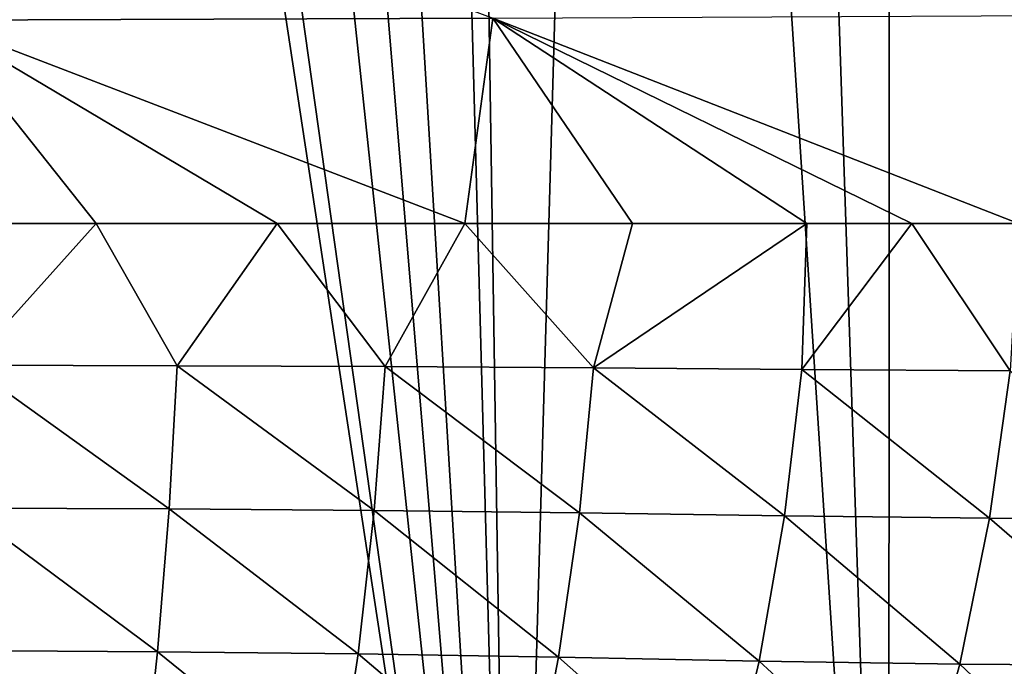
# Model space of a CAD drawing. Header units: metres. Extents: x -109 to 109, y -19 to 107.
# Tile 164 of 256: x 2.94 to 10.89, y 7.66 to 12.88. Entities that reach past the tile are written whole.
import ezdxf

# ---------------------------------------------------------------- set-up
doc = ezdxf.new("R2010")
doc.units = ezdxf.units.M
doc.layers.add('solid_21_412_310_XXX', color=7, linetype='CONTINUOUS')

msp = doc.modelspace()

# ---------------------------------------------------------------- linework, layer by layer
at = {"layer": 'solid_21_412_310_XXX'}
for points in [[(0.06898, 0.889927, 17.499998), (6.916306, 0.889763, 17.48011), (1.652565, 35.415668, 17.498865)], [(6.916306, 0.889763, 17.48011), (2.055146, 35.366108, 17.498243), (1.652565, 35.415668, 17.498865)], [(6.916306, 0.889763, 17.48011), (3.281802, 35.147118, 17.495522), (2.055146, 35.366108, 17.498243)], [(6.916306, 0.889763, 17.48011), (4.072751, 34.949844, 17.493103), (3.281802, 35.147118, 17.495522)], [(6.916306, 0.889763, 17.48011), (4.866159, 34.705448, 17.490154), (4.072751, 34.949844, 17.493103)], [(6.916306, 0.889763, 17.48011), (6.012232, 34.265114, 17.48497), (4.866159, 34.705448, 17.490154)], [(6.916306, 0.889763, 17.48011), (6.398105, 34.092239, 17.482979), (6.012232, 34.265114, 17.48497)], [(6.916306, 0.889763, 17.48011), (7.845389, 33.322361, 17.474407), (6.398105, 34.092239, 17.482979)], [(6.916306, 0.889763, 17.48011), (9.957131, 0.890134, 17.458775), (7.845389, 33.322361, 17.474407)], [(9.957131, 0.890134, 17.458775), (8.900149, 32.609768, 17.467062), (7.845389, 33.322361, 17.474407)], [(9.957131, 0.890134, 17.458775), (9.972813, 31.932337, 17.458645), (8.900149, 32.609768, 17.467062)], [(9.957131, 0.890134, 17.458775), (19.84207, 0.893185, 17.336285), (9.972813, 31.932337, 17.458645)], [(19.84207, 0.893185, 17.336285), (11.123941, 31.24749, 17.448547), (9.972813, 31.932337, 17.458645)], [(6.75843, 12.888542, -73.238968), (2.246971, 12.872681, -73.295654), (2.260519, 14.57443, -73.353462)], [(11.269012, 12.910513, -73.125504), (11.007499, 11.230706, -73.088669), (6.75843, 12.888542, -73.238968)], [(3.554319, 11.230851, -73.224487), (2.144295, 11.230862, -73.234543), (2.246971, 12.872681, -73.295654)], [(6.75843, 12.888542, -73.238968), (6.532218, 11.230811, -73.186897), (2.246971, 12.872681, -73.295654)], [(5.016298, 11.230834, -73.208809), (3.554319, 11.230851, -73.224487), (2.246971, 12.872681, -73.295654)], [(6.532218, 11.230811, -73.186897), (5.016298, 11.230834, -73.208809), (2.246971, 12.872681, -73.295654)], [(7.888131, 11.230784, -73.162422), (6.532218, 11.230811, -73.186897), (6.75843, 12.888542, -73.238968)], [(9.297636, 11.230753, -73.132111), (7.888131, 11.230784, -73.162422), (6.75843, 12.888542, -73.238968)], [(10.144544, 11.230731, -73.111504), (9.297636, 11.230753, -73.132111), (6.75843, 12.888542, -73.238968)], [(11.007499, 11.230706, -73.088669), (10.144544, 11.230731, -73.111504), (6.75843, 12.888542, -73.238968)], [(2.524027, 10.086159, -73.18689), (2.144295, 11.230862, -73.234543), (3.554319, 11.230851, -73.224487)], [(4.206714, 10.082465, -73.173805), (2.524027, 10.086159, -73.18689), (3.554319, 11.230851, -73.224487)], [(4.206714, 10.082465, -73.173805), (3.554319, 11.230851, -73.224487), (5.016298, 11.230834, -73.208809)], [(5.889507, 10.075782, -73.154175), (4.206714, 10.082465, -73.173805), (5.016298, 11.230834, -73.208809)], [(5.889507, 10.075782, -73.154175), (5.016298, 11.230834, -73.208809), (6.532218, 11.230811, -73.186897)], [(7.572517, 10.065455, -73.127998), (5.889507, 10.075782, -73.154175), (6.532218, 11.230811, -73.186897)], [(7.572517, 10.065455, -73.127998), (6.532218, 11.230811, -73.186897), (7.888131, 11.230784, -73.162422)], [(7.572517, 10.065455, -73.127998), (7.888131, 11.230784, -73.162422), (9.297636, 11.230753, -73.132111)], [(9.2556, 10.053097, -73.095284), (7.572517, 10.065455, -73.127998), (9.297636, 11.230753, -73.132111)], [(9.2556, 10.053097, -73.095284), (9.297636, 11.230753, -73.132111), (10.144544, 11.230731, -73.111504)], [(10.93838, 10.042378, -73.056023), (9.2556, 10.053097, -73.095284), (10.144544, 11.230731, -73.111504)], [(10.93838, 10.042378, -73.056023), (10.144544, 11.230731, -73.111504), (11.007499, 11.230706, -73.088669)], [(4.14326, 8.926976, -73.127792), (2.485945, 8.933789, -73.139442), (2.524027, 10.086159, -73.18689)], [(4.14326, 8.926976, -73.127792), (2.524027, 10.086159, -73.18689), (4.206714, 10.082465, -73.173805)], [(5.800772, 8.914486, -73.110313), (4.14326, 8.926976, -73.127792), (4.206714, 10.082465, -73.173805)], [(5.800772, 8.914486, -73.110313), (4.206714, 10.082465, -73.173805), (5.889507, 10.075782, -73.154175)], [(7.458611, 8.894999, -73.087006), (5.800772, 8.914486, -73.110313), (5.889507, 10.075782, -73.154175)], [(7.458611, 8.894999, -73.087006), (5.889507, 10.075782, -73.154175), (7.572517, 10.065455, -73.127998)], [(9.116527, 8.871647, -73.057877), (7.458611, 8.894999, -73.087006), (7.572517, 10.065455, -73.127998)], [(9.116527, 8.871647, -73.057877), (7.572517, 10.065455, -73.127998), (9.2556, 10.053097, -73.095284)], [(10.773903, 8.851722, -73.022926), (9.116527, 8.871647, -73.057877), (9.2556, 10.053097, -73.095284)], [(10.773903, 8.851722, -73.022926), (9.2556, 10.053097, -73.095284), (10.93838, 10.042378, -73.056023)], [(12.430116, 8.842678, -72.982147), (10.773903, 8.851722, -73.022926), (10.93838, 10.042378, -73.056023)], [(4.049769, 7.773226, -73.079956), (2.429712, 7.782112, -73.090088), (2.485945, 8.933789, -73.139442)], [(4.049769, 7.773226, -73.079956), (2.485945, 8.933789, -73.139442), (4.14326, 8.926976, -73.127792)], [(5.67011, 7.756537, -73.064751), (4.049769, 7.773226, -73.079956), (4.14326, 8.926976, -73.127792)], [(5.67011, 7.756537, -73.064751), (4.14326, 8.926976, -73.127792), (5.800772, 8.914486, -73.110313)], [(7.290886, 7.730058, -73.044479), (5.67011, 7.756537, -73.064751), (5.800772, 8.914486, -73.110313)], [(7.290886, 7.730058, -73.044479), (5.800772, 8.914486, -73.110313), (7.458611, 8.894999, -73.087006)], [(8.911752, 7.69822, -73.019135), (7.290886, 7.730058, -73.044479), (7.458611, 8.894999, -73.087006)], [(8.911752, 7.69822, -73.019135), (7.458611, 8.894999, -73.087006), (9.116527, 8.871647, -73.057877)], [(10.531869, 7.671782, -72.988731), (8.911752, 7.69822, -73.019135), (9.116527, 8.871647, -73.057877)], [(10.531869, 7.671782, -72.988731), (9.116527, 8.871647, -73.057877), (10.773903, 8.851722, -73.022926)], [(12.150377, 7.661768, -72.953262), (10.531869, 7.671782, -72.988731), (10.773903, 8.851722, -73.022926)], [(12.150377, 7.661768, -72.953262), (10.773903, 8.851722, -73.022926), (12.430116, 8.842678, -72.982147)], [(3.924099, 6.621851, -73.030197), (2.354208, 6.631374, -73.038742), (2.429712, 7.782112, -73.090088)], [(3.924099, 6.621851, -73.030197), (2.429712, 7.782112, -73.090088), (4.049769, 7.773226, -73.079956)], [(5.494356, 6.603185, -73.01738), (3.924099, 6.621851, -73.030197), (4.049769, 7.773226, -73.079956)], [(5.494356, 6.603185, -73.01738), (4.049769, 7.773226, -73.079956), (5.67011, 7.756537, -73.064751)], [(7.065151, 6.572721, -73.000282), (5.494356, 6.603185, -73.01738), (5.67011, 7.756537, -73.064751)], [(7.065151, 6.572721, -73.000282), (5.67011, 7.756537, -73.064751), (7.290886, 7.730058, -73.044479)], [(8.63607, 6.535837, -72.978912), (7.065151, 6.572721, -73.000282), (7.290886, 7.730058, -73.044479)], [(8.63607, 6.535837, -72.978912), (7.290886, 7.730058, -73.044479), (8.911752, 7.69822, -73.019135)], [(10.206067, 6.506487, -72.953278), (8.63607, 6.535837, -72.978912), (8.911752, 7.69822, -73.019135)], [(10.206067, 6.506487, -72.953278), (8.911752, 7.69822, -73.019135), (10.531869, 7.671782, -72.988731)], [(11.774065, 6.499044, -72.923363), (10.206067, 6.506487, -72.953278), (10.531869, 7.671782, -72.988731)], [(11.774065, 6.499044, -72.923363), (10.531869, 7.671782, -72.988731), (12.150377, 7.661768, -72.953262)]]:
    msp.add_3dface(points, dxfattribs=at)

doc.saveas('drawing.dxf')
